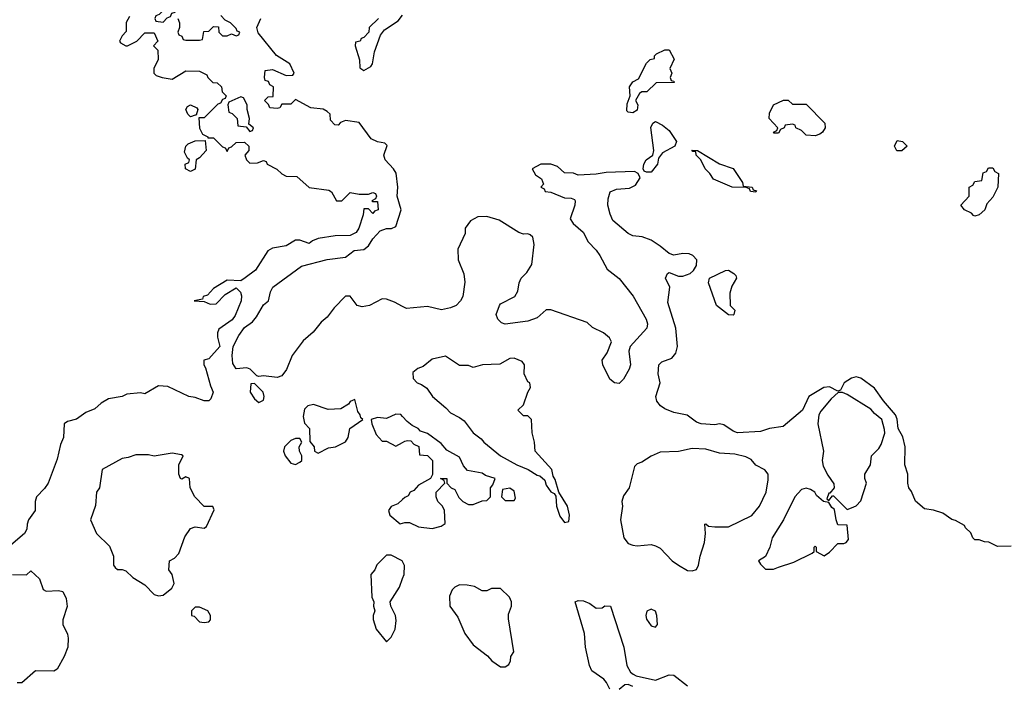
# Model space of a CAD drawing. Header units: inches. Extents: x 2380249 to 2585472, y 382747 to 546448.
# Tile 64 of 256: x 2438320 to 2442640, y 462363 to 465284. Entities that reach past the tile are written whole.
import ezdxf

# ---------------------------------------------------------------- set-up
doc = ezdxf.new("R2010")
doc.units = ezdxf.units.IN
doc.header["$MEASUREMENT"] = 0
doc.layers.add('C4436', color=7, linetype='Continuous')
doc.layers.add('C4446', color=7, linetype='Continuous')

msp = doc.modelspace()

# ---------------------------------------------------------------- linework, layer by layer
at = {"layer": 'C4436', "color": 4, "elevation": 44}
for points in [[(2439050, 465433.2), (2439030, 465426), (2439010, 465426), (2438994, 465410), (2438994, 465366), (2438978, 465362), (2438972.7, 465347.3), (2438932.7, 465307.3), (2438918, 465302), (2438914, 465290), (2438918, 465278), (2438950, 465274), (2438967.3, 465292.7), (2438982, 465298), (2438987.3, 465312.7), (2439002, 465318), (2439006, 465354), (2439022, 465358), (2439027.3, 465372.7), (2439047.3, 465392.7), (2439082, 465398), (2439086, 465410), (2439075.3, 465415.3), (2439066, 465430)], [(2439290, 464946), (2439238, 464922), (2439234, 464910), (2439238, 464878), (2439252.7, 464872.7), (2439274, 464850), (2439278, 464818), (2439314, 464814), (2439330, 464794), (2439342, 464798), (2439346, 464810), (2439326, 464826), (2439328, 464850), (2439318, 464890), (2439318, 464910), (2439302, 464942)], [(2439070, 464858), (2439058, 464870), (2439049, 464890), (2439056.4, 464903.6), (2439070, 464911.3), (2439096.9, 464896.9), (2439102, 464890), (2439094, 464866), (2439090, 464866)], [(2439070, 464618), (2439048, 464630), (2439046, 464650), (2439062, 464658), (2439066, 464670), (2439056.4, 464676.4), (2439043.1, 464703.1), (2439048.7, 464730), (2439060.2, 464739.8), (2439090, 464752), (2439134, 464754), (2439138, 464710), (2439110, 464678), (2439094, 464670), (2439090, 464628)], [(2439350, 463688), (2439334, 463686), (2439331, 463650), (2439350, 463621), (2439370, 463604.7), (2439390, 463614), (2439393.2, 463630), (2439388.7, 463650)], [(2439790, 463618), (2439770, 463608), (2439762.8, 463597.2), (2439730, 463576), (2439674, 463574), (2439610, 463596), (2439584.7, 463590), (2439570, 463575.3), (2439563.5, 463543.5), (2439570, 463514), (2439592, 463490), (2439592.7, 463432.7), (2439612, 463410), (2439614, 463390), (2439630, 463382), (2439675.3, 463404.7), (2439706, 463410), (2439750, 463432), (2439762, 463450), (2439769.2, 463490.8), (2439826, 463530), (2439816.4, 463536.4), (2439814, 463550), (2439804.5, 463564.5)], [(2439550, 463446), (2439530, 463446), (2439510, 463438), (2439482, 463410), (2439478, 463390), (2439484.7, 463370), (2439510, 463338), (2439530, 463332), (2439550, 463342), (2439558, 463350), (2439558, 463370), (2439548, 463390), (2439546, 463410), (2439558, 463430)], [(2438990, 463382), (2438910, 463368.7), (2438885.4, 463374.6), (2438830, 463375.3), (2438796.9, 463363.1), (2438770, 463359), (2438682, 463310), (2438671, 463230), (2438658, 463210), (2438652.7, 463152.7), (2438631.3, 463090), (2438658, 463030), (2438714, 462974), (2438732, 462930), (2438731.3, 462890), (2438739.8, 462879.8), (2438750, 462871.3), (2438770, 462872), (2438785.4, 462865.4), (2438816.9, 462836.9), (2438870, 462804.7), (2438910, 462761), (2438930, 462756), (2438950, 462758), (2438988, 462790), (2438998, 462810), (2438989.1, 462849.1), (2438975.3, 462870), (2438978, 462910), (2438999, 462921), (2439019, 462941), (2439045.2, 463014.8), (2439069.2, 463050.8), (2439090, 463058), (2439130, 463052), (2439140.4, 463059.6), (2439173.6, 463133.6), (2439168, 463148), (2439130, 463148), (2439088.7, 463190), (2439068, 463230), (2439066, 463270), (2439050, 463278), (2439031.6, 463268.4), (2439026, 463270), (2439018, 463290), (2439018, 463330), (2439038, 463370), (2439030, 463375.3)], [(2439110, 462706), (2439090, 462706), (2439074, 462690), (2439074, 462670), (2439086, 462666), (2439110, 462642), (2439130, 462638), (2439150, 462642), (2439158, 462650), (2439158, 462670), (2439146, 462690)]]:
    msp.add_lwpolyline(points, close=True, dxfattribs=at)
at = {"layer": 'C4436', "color": 4}
for points, elevation in [([(2438802, 465298), (2438788, 465272), (2438787.3, 465232.7), (2438770, 465214), (2438758, 465190), (2438763.1, 465183.1), (2438786, 465170), (2438794, 465170), (2438834, 465190), (2438870, 465226), (2438910, 465226), (2438926, 465190), (2438908, 465170), (2438926, 465150), (2438928, 465110), (2438909.2, 465070.8), (2438909, 465050), (2438919, 465039), (2438946, 465030), (2438990, 465024), (2439050, 465059.3), (2439110, 465058), (2439142, 465042), (2439146, 465030), (2439168, 465008), (2439187.3, 465007.3), (2439206, 464990), (2439208.4, 464968.4), (2439226, 464950), (2439222, 464938), (2439210, 464934), (2439202, 464918), (2439190, 464914), (2439130, 464854), (2439106, 464854), (2439108.9, 464808.9), (2439122, 464782), (2439146, 464770), (2439146, 464766), (2439170, 464766), (2439210, 464726), (2439222, 464722), (2439230, 464706), (2439238, 464722), (2439250, 464726), (2439270, 464746), (2439307.3, 464747.3), (2439326, 464730), (2439326, 464710), (2439308, 464690), (2439315.3, 464670), (2439330, 464655.3), (2439363.6, 464656.4), (2439390, 464666), (2439402, 464662), (2439406, 464650), (2439448.9, 464628.9), (2439470, 464608), (2439490, 464598), (2439536.4, 464596.4), (2439590, 464548), (2439676.4, 464536.4), (2439688.4, 464528.4), (2439710, 464488.7), (2439734, 464490), (2439770, 464526), (2439810, 464518), (2439850, 464518), (2439870, 464526), (2439882, 464522), (2439886, 464510), (2439882, 464498), (2439866, 464490), (2439870, 464486), (2439890, 464486), (2439893.2, 464450), (2439876.4, 464443.6), (2439870, 464434), (2439850, 464454), (2439830, 464454), (2439827.3, 464427.3), (2439808.7, 464370), (2439797.2, 464350), (2439770, 464337.3), (2439704.1, 464335.9), (2439630, 464324.7), (2439605.6, 464314.4), (2439590, 464302), (2439550, 464316), (2439530, 464316), (2439490, 464292), (2439430, 464281), (2439409, 464270), (2439355.1, 464184.9), (2439310, 464150.8), (2439290, 464138), (2439230, 464141), (2439170, 464104.7), (2439144, 464076), (2439126, 464070), (2439122, 464058), (2439086, 464050), (2439130, 464048), (2439156.4, 464036.4), (2439182, 464038), (2439222, 464078), (2439270, 464108), (2439288.9, 464088.9), (2439292.9, 464072.9), (2439292.7, 464050), (2439266, 463986), (2439252.5, 463967.5), (2439194.6, 463925.4), (2439188.7, 463910), (2439188.9, 463891.1), (2439199, 463850), (2439150, 463796), (2439128.7, 463790), (2439128, 463770), (2439136, 463756), (2439156.9, 463676.9), (2439169, 463650), (2439159, 463621), (2439150, 463612), (2439130, 463611.3), (2439090, 463626.8), (2439062, 463630), (2438970, 463674.8), (2438930, 463677.3), (2438870, 463642.8), (2438850, 463646), (2438790, 463641), (2438770, 463631), (2438710, 463621), (2438678.6, 463601.4), (2438650, 463576), (2438610, 463560.7), (2438570, 463530.8), (2438530, 463521), (2438515.3, 463510), (2438512.7, 463450), (2438499.5, 463420.5), (2438484.5, 463355.5), (2438446, 463250), (2438430, 463226.8), (2438394, 463190), (2438388, 463170), (2438389, 463130), (2438359.3, 463090), (2438352.7, 463070), (2438351.9, 463048.1), (2438341.2, 463030), (2438282.3, 462977.7)], 44), ([(2439014, 465290), (2439022, 465270), (2439022, 465250), (2439014, 465230), (2439018, 465218), (2439032, 465212), (2439038, 465198), (2439050, 465194), (2439110, 465194), (2439122, 465198), (2439128, 465232), (2439150, 465234), (2439170, 465254), (2439192.7, 465252.7), (2439194, 465230), (2439210, 465214), (2439230, 465214), (2439250, 465222), (2439270, 465214), (2439282, 465218), (2439286, 465230), (2439274.6, 465234.6), (2439270, 465246), (2439246, 465270), (2439222, 465282), (2439203.1, 465303.1)], 44), ([(2439894, 465290), (2439854, 465250), (2439852, 465230), (2439830, 465206), (2439818, 465202), (2439814, 465190), (2439794, 465186), (2439792, 465170), (2439811.6, 465108.4), (2439812.7, 465072.7), (2439830, 465062), (2439860.4, 465079.6), (2439868, 465090), (2439876.5, 465143.5), (2439904, 465216), (2439920.2, 465239.8), (2439980.9, 465279.1), (2440000, 465304.7)], 48), ([(2440000, 464026.1), (2439965.2, 464045.2), (2439930, 464057.3), (2439910, 464058.8), (2439855.3, 464030), (2439823.4, 464023.4), (2439801, 464030), (2439770.5, 464070.5), (2439750, 464070.8), (2439700.1, 464019.9), (2439670, 463978.8), (2439643, 463957), (2439607.2, 463912.8), (2439564.5, 463875.5), (2439516, 463810), (2439491.2, 463748.8), (2439470, 463720.7), (2439450, 463713.4), (2439390, 463720.7), (2439370, 463718), (2439361, 463721), (2439332, 463750), (2439316.8, 463756.8), (2439270, 463752), (2439255.3, 463775.3), (2439253, 463810), (2439257.3, 463850), (2439281.7, 463898.3), (2439306.7, 463933.3), (2439341.3, 463958.7), (2439359.6, 463980.4), (2439390, 464033.2), (2439411.3, 464050), (2439420.5, 464090), (2439430.7, 464110), (2439557.1, 464202.9), (2439670, 464231.6), (2439750, 464242), (2439788.5, 464271.5), (2439830, 464276.2), (2439850, 464291.8), (2439870, 464322.9), (2439902, 464358), (2439930, 464368.2), (2439951.9, 464368.1), (2439970, 464376), (2439993.7, 464450), (2439977, 464510), (2439979.6, 464550), (2439971.5, 464611.5), (2439960.4, 464630), (2439923.8, 464670), (2439918.4, 464690), (2439932.2, 464732.2), (2439922.5, 464742.5), (2439890, 464748.4), (2439861.8, 464761.8), (2439810, 464832.7), (2439750, 464842), (2439727.3, 464832.7), (2439718, 464822), (2439703.6, 464823.6), (2439683.6, 464843.6), (2439682, 464870), (2439670, 464882), (2439651.1, 464891.1), (2439598, 464898), (2439530, 464934), (2439510, 464914), (2439470, 464914), (2439462, 464898), (2439450, 464894), (2439418, 464898), (2439412.7, 464912.7), (2439394, 464930), (2439410, 464946), (2439432.7, 464947.3), (2439434, 464990), (2439418, 464998), (2439412.7, 465012.7), (2439398, 465018), (2439394, 465030), (2439398, 465062), (2439430, 465066), (2439490, 465039), (2439518.8, 465041.2), (2439524.7, 465050), (2439504.9, 465090), (2439447.1, 465127.1), (2439367, 465227), (2439360.5, 465250), (2439378.8, 465290)], 44), ([(2440000, 463543), (2439992, 463552), (2439970, 463552.7), (2439930, 463534), (2439890, 463539), (2439862, 463530), (2439864.7, 463510), (2439883.6, 463463.6), (2439910, 463434), (2439930, 463434), (2439970, 463412), (2440000, 463428.5)], 44), ([(2440000, 463178.8), (2439979.8, 463160.2), (2439950, 463148), (2439938, 463130), (2439944.7, 463110), (2439990, 463071.3), (2440000, 463074.7)], 44), ([(2440000, 462906.2), (2439998, 462910), (2439950, 462934), (2439930, 462934), (2439924.7, 462930), (2439887.5, 462892.5), (2439878, 462870), (2439861, 462850), (2439864.7, 462750), (2439874, 462730), (2439872, 462710), (2439878, 462690), (2439871.3, 462670), (2439871.6, 462651.6), (2439884.7, 462610), (2439930, 462554), (2439950, 462574), (2439968, 462610), (2439972.5, 462647.5), (2439968.7, 462670), (2439948, 462710), (2439946, 462730), (2439986.8, 462793.2), (2440000, 462831.1)], 44), ([(2438289.4, 462849.4), (2438350, 462848), (2438370, 462866), (2438408, 462830), (2438423.1, 462783.1), (2438436.4, 462776.4), (2438490, 462779), (2438510, 462775.3), (2438524.7, 462744.7), (2438528.9, 462708.9), (2438509, 462650), (2438509, 462630), (2438530, 462588), (2438533.6, 462570), (2438531.6, 462530), (2438516.2, 462490), (2438485.4, 462434.6), (2438470, 462424.9), (2438390, 462426.8), (2438330, 462374), (2438310, 462374)], 44)]:
    msp.add_lwpolyline(points, dxfattribs=dict(at, elevation=elevation))
at = {"layer": 'C4446', "color": 4, "elevation": 44}
for points in [[(2441010, 464875.3), (2440990, 464878), (2440984, 464884), (2440985.6, 464914.4), (2440998, 464950), (2440995.3, 464990), (2441010, 465011.3), (2441034.6, 465025.4), (2441070, 465094), (2441086, 465110), (2441106, 465114), (2441106, 465126), (2441114, 465134), (2441150, 465152), (2441170, 465152), (2441190.9, 465110.9), (2441172, 465070), (2441182, 465050), (2441174, 465030), (2441178, 465018), (2441190, 465014), (2441191, 465009), (2441112.7, 465007.3), (2441071.6, 464968.4), (2441050, 464968), (2441039.6, 464960.4), (2441022, 464930), (2441032, 464910), (2441030, 464888)], [(2441710, 464914), (2441770, 464914), (2441852, 464830), (2441854, 464810), (2441842, 464790), (2441830, 464782), (2441810, 464775.3), (2441770, 464778), (2441750, 464798), (2441726, 464810), (2441722, 464822), (2441710, 464826), (2441678, 464822), (2441674, 464810), (2441658, 464802), (2441650, 464786), (2441630, 464786), (2441628, 464790), (2441642, 464798), (2441646, 464810), (2441608, 464850), (2441610, 464874), (2441628, 464910), (2441671.6, 464931.6), (2441691.6, 464931.6)], [(2441070, 464615.3), (2441060.2, 464620.2), (2441055.3, 464630), (2441059, 464650), (2441069.2, 464670), (2441098, 464690), (2441102, 464710), (2441089.3, 464810.7), (2441098, 464830), (2441110, 464838), (2441141, 464821), (2441170, 464798), (2441202, 464750), (2441194, 464730), (2441139.8, 464700.2), (2441123.6, 464676.4), (2441118, 464650), (2441090, 464615.3)], [(2442190, 464708.7), (2442169.1, 464709.1), (2442158, 464730), (2442170, 464754), (2442194, 464750), (2442214, 464730)], [(2441550, 464528), (2441526, 464530), (2441522, 464542), (2441507.3, 464547.3), (2441446, 464550), (2441364, 464584), (2441348, 464610), (2441328, 464630), (2441308, 464670), (2441288, 464690), (2441286, 464706), (2441274, 464706), (2441268.7, 464711.3), (2441294, 464710), (2441390, 464651.3), (2441450, 464631.3), (2441492, 464570), (2441494, 464554), (2441534, 464550), (2441538, 464538), (2441552.7, 464532.7)], [(2442510, 464422), (2442504.7, 464424.7), (2442495.3, 464435.3), (2442466, 464450), (2442448.7, 464470), (2442486, 464510), (2442486, 464550), (2442502, 464558), (2442510, 464574), (2442542, 464578), (2442547.3, 464612.7), (2442562, 464618), (2442570, 464634), (2442590, 464634), (2442598, 464618), (2442614, 464610), (2442611.3, 464550), (2442590, 464506), (2442563.6, 464476.4), (2442554, 464450), (2442530, 464428)], [(2441450, 463988), (2441430, 463988.7), (2441378, 464030), (2441342, 464130), (2441346, 464150), (2441416.4, 464183.6), (2441430, 464184.7), (2441454, 464170), (2441462, 464162), (2441464.7, 464150), (2441444.5, 464115.5), (2441435.3, 464084.7), (2441438, 464030), (2441458, 464010), (2441454, 463990)], [(2440188, 463808), (2440130, 463794), (2440090, 463762), (2440066.4, 463753.6), (2440044.7, 463735.3), (2440046, 463710), (2440064.7, 463690), (2440083.5, 463683.5), (2440107.1, 463667.1), (2440131, 463630), (2440190, 463581), (2440210, 463558.8), (2440250, 463539.1), (2440270, 463524), (2440310, 463471), (2440345.2, 463445.2), (2440356, 463430), (2440430, 463370.8), (2440502, 463330), (2440550.9, 463310.9), (2440590, 463284.7), (2440602, 463282), (2440623.6, 463263.6), (2440630, 463242), (2440650, 463212), (2440665.4, 463205.4), (2440672.7, 463192.7), (2440674.8, 463150), (2440690, 463104.7), (2440710, 463078), (2440730, 463082), (2440732.7, 463110), (2440724, 463150), (2440686, 463210), (2440670, 463266), (2440660.4, 463280.4), (2440655.3, 463310), (2440582, 463390), (2440579, 463430), (2440568.7, 463471.3), (2440566, 463530), (2440550, 463546), (2440530, 463546), (2440506, 463570), (2440530, 463594), (2440549, 463650), (2440562, 463670), (2440558, 463690), (2440550, 463695.3), (2440533.2, 463730), (2440535.3, 463770), (2440524.7, 463784.7), (2440490, 463799), (2440470, 463797.2), (2440427.5, 463772.5), (2440351.1, 463768.9), (2440310, 463758), (2440290, 463766), (2440250, 463766)], [(2441930, 463648.7), (2441911.6, 463648.4), (2441879.8, 463620.2), (2441834.4, 463565.6), (2441826, 463550), (2441822, 463510), (2441847.3, 463390), (2441840.7, 463350), (2441845.2, 463325.2), (2441865.5, 463285.5), (2441892.7, 463247.3), (2441894, 463230), (2441874, 463206), (2441870, 463206), (2441862, 463182), (2441870, 463174), (2441886, 463194), (2441890, 463194), (2441950, 463134), (2441970, 463142), (2441990, 463151.3), (2442010, 463172), (2442036, 463250), (2442028.7, 463270), (2442028.7, 463290), (2442053.2, 463330), (2442058, 463370), (2442090, 463402), (2442100.2, 463419.8), (2442115.3, 463470), (2442114.6, 463485.4), (2442102, 463530), (2442070, 463555.3), (2442055.1, 463575.1), (2441950, 463639)], [(2441270, 463402), (2441210, 463389.3), (2441130, 463386), (2441090.6, 463369.4), (2441050, 463342), (2441030, 463335.3), (2441016.9, 463323.1), (2440994, 463230), (2440970, 463194), (2440962, 463170), (2440964.9, 463150), (2440955.8, 463090), (2440970.5, 463010), (2440990, 462984.9), (2441010, 462978), (2441030, 462975.5), (2441090, 462980.5), (2441110, 462975.5), (2441130, 462964.9), (2441182.8, 462910), (2441210, 462890.8), (2441250, 462866.8), (2441270, 462866), (2441290, 462872), (2441299, 462890), (2441305.2, 462930), (2441325.2, 462990), (2441328.7, 463028.7), (2441326, 463070), (2441330, 463072), (2441342, 463062), (2441370, 463058), (2441430, 463058.8), (2441531.7, 463108.3), (2441566, 463150), (2441595.1, 463210), (2441604.7, 463264.7), (2441604, 463290), (2441590, 463308.7), (2441549.5, 463329.5), (2441530, 463354), (2441505.6, 463365.6), (2441458, 463378), (2441390, 463382), (2441330, 463399.5)], [(2440470, 463228), (2440438, 463222), (2440434, 463190), (2440450, 463174), (2440490, 463174), (2440495.3, 463184.7), (2440490, 463215.3)], [(2441770, 463228.7), (2441750, 463222), (2441721, 463190), (2441671, 463090), (2441621, 463010), (2441611.1, 462968.9), (2441591.6, 462928.4), (2441562, 462910), (2441570, 462894), (2441592.7, 462872.7), (2441627.3, 462872.7), (2441650, 462882), (2441716.5, 462903.5), (2441796.4, 462943.6), (2441806, 462950), (2441806, 462970), (2441810, 462974), (2441814, 462970), (2441814, 462950), (2441850, 462932), (2441872.9, 462947.1), (2441910, 462984.7), (2441935.3, 462984.7), (2441946, 462990), (2441956.4, 463003.6), (2441950, 463066), (2441910, 463068), (2441902, 463090), (2441895.3, 463135.3), (2441883.1, 463143.1), (2441870, 463166), (2441846, 463170), (2441816.4, 463196.4), (2441808, 463210), (2441790, 463222)], [(2440250, 462804), (2440230, 462794), (2440218, 462782), (2440205.8, 462754.2), (2440207.7, 462710), (2440242.8, 462662.8), (2440274, 462590), (2440310, 462541), (2440373, 462493), (2440391, 462470), (2440430, 462444), (2440450, 462444), (2440465.6, 462454.4), (2440474, 462470), (2440475.3, 462490), (2440488, 462510), (2440464.7, 462655.3), (2440464.7, 462675.3), (2440478, 462710), (2440478, 462730), (2440468.7, 462750), (2440430, 462788), (2440390, 462788), (2440370, 462778), (2440350, 462778), (2440316.4, 462796.4), (2440283.1, 462803.1)], [(2441090, 462697.2), (2441071.1, 462688.9), (2441067.3, 462670), (2441070, 462654), (2441090, 462624.7), (2441110, 462618), (2441119, 462630), (2441116, 462670), (2441110, 462688)]]:
    msp.add_lwpolyline(points, close=True, dxfattribs=at)
at = {"layer": 'C4446', "color": 4}
for points, elevation in [([(2442670, 462974), (2442610, 462972), (2442571.6, 462991.6), (2442552.7, 462992.7), (2442530, 463002), (2442510, 463002), (2442502, 463010), (2442492.7, 463032.7), (2442470, 463054), (2442464.7, 463064.7), (2442426.4, 463086.4), (2442410, 463091), (2442370, 463118), (2442330, 463132), (2442290, 463138), (2442250.7, 463170.7), (2442233.2, 463213.2), (2442221, 463230), (2442216, 463250), (2442216, 463290), (2442204, 463330), (2442205.5, 463410), (2442194.2, 463454.2), (2442174.8, 463490), (2442170.5, 463530.5), (2442162.8, 463550), (2442110, 463611), (2442070, 463667.3), (2442010, 463710.7), (2441990, 463717.3), (2441969.5, 463710.5), (2441938, 463690), (2441922, 463658), (2441910, 463654), (2441873.7, 463673.7), (2441848.7, 463670), (2441782, 463630), (2441754, 463570), (2441670, 463498.8), (2441610, 463490.7), (2441570, 463477.3), (2441470, 463471), (2441450, 463478), (2441410, 463506), (2441390, 463511), (2441370, 463506.8), (2441310, 463510.7), (2441290, 463517.3), (2441248.1, 463548.1), (2441190, 463561), (2441150, 463576), (2441131.3, 463590), (2441116, 463610), (2441111, 463630), (2441130.8, 463690), (2441122, 463730), (2441124, 463770), (2441136.8, 463783.2), (2441181, 463799), (2441199.1, 463820.9), (2441206.8, 463850), (2441198.8, 463930), (2441163.5, 464043.5), (2441172, 464110), (2441154, 464150), (2441162, 464170), (2441170, 464175.3), (2441210, 464158), (2441230, 464159), (2441262, 464170), (2441276.9, 464183.1), (2441290, 464206), (2441291.3, 464230), (2441274, 464250), (2441256.9, 464256.9), (2441230, 464258), (2441190, 464251.3), (2441170, 464258), (2441130, 464291), (2441090, 464316), (2441050.8, 464330.8), (2441010, 464336), (2440990, 464346), (2440923, 464403), (2440910.5, 464430.5), (2440900.7, 464470), (2440902, 464498), (2440910.9, 464529.1), (2440938.8, 464541.2), (2440995.3, 464544.7), (2441022, 464558), (2441042, 464590), (2441034, 464610), (2441018, 464618), (2440893.7, 464613.7), (2440850, 464606), (2440770, 464602), (2440750, 464611.3), (2440710, 464612), (2440679.8, 464639.8), (2440650.9, 464650.9), (2440606, 464650), (2440568, 464630), (2440583.1, 464603.1), (2440610, 464586), (2440618, 464562), (2440606, 464550), (2440622, 464542), (2440626, 464530), (2440650, 464528), (2440710, 464502), (2440740.4, 464500.4), (2440754.6, 464494.6), (2440758, 464490), (2440755.3, 464470), (2440735.3, 464410), (2440748.7, 464390), (2440792.5, 464352.5), (2440814, 464310), (2440850, 464273.2), (2440866, 464250), (2440897.2, 464190), (2440950, 464149), (2441011.5, 464071.5), (2441069.4, 463970), (2441074.5, 463950), (2441072.3, 463930), (2440999, 463850), (2440993.2, 463830), (2440999.5, 463770), (2440994.5, 463750), (2440970, 463706), (2440950, 463687.3), (2440930, 463690.8), (2440910, 463707.3), (2440878.8, 463770), (2440876, 463790), (2440897.5, 463822.5), (2440916, 463870), (2440907.5, 463887.5), (2440881, 463910), (2440833.2, 463933.2), (2440810, 463956), (2440650, 464011.3), (2440630, 464011.3), (2440590, 463976), (2440550, 463960.7), (2440450, 463948.2), (2440434.4, 463954.4), (2440418, 463970), (2440411.3, 463990), (2440424.7, 464030), (2440430, 464038), (2440492, 464070), (2440506.4, 464093.6), (2440511, 464130), (2440521, 464150), (2440545.2, 464174.8), (2440566.8, 464210), (2440578, 464298), (2440571.3, 464330), (2440559.8, 464339.8), (2440550, 464344.7), (2440530, 464342.8), (2440510, 464350.7), (2440423.8, 464403.8), (2440370, 464420.7), (2440330, 464418.8), (2440298.6, 464401.4), (2440275.3, 464370), (2440274.6, 464345.4), (2440243.1, 464276.9), (2440244, 464230), (2440269.3, 464169.3), (2440272.9, 464132.9), (2440264, 464070), (2440254, 464050), (2440235.3, 464030), (2440210, 464019.1), (2440170.8, 464010.8), (2440110, 464026), (2440016.9, 464016.9), (2440000, 464026.1)], 44), ([(2440000, 463074.7), (2440010, 463078), (2440030, 463078), (2440070, 463058), (2440130, 463051), (2440170, 463062), (2440187.3, 463072.7), (2440184, 463130), (2440175.3, 463150), (2440155.3, 463170), (2440148, 463190), (2440148, 463210), (2440186, 463250), (2440182, 463262), (2440166, 463270), (2440194, 463270), (2440194, 463250), (2440214, 463230), (2440230, 463222), (2440247.5, 463187.5), (2440264.7, 463170), (2440290, 463156), (2440310, 463156), (2440350, 463172), (2440370, 463174), (2440386, 463190), (2440386, 463230), (2440396.4, 463243.6), (2440406, 463270), (2440364, 463284), (2440350, 463294), (2440285.2, 463305.2), (2440266.8, 463326.8), (2440250, 463364), (2440194.8, 463394.8), (2440170, 463424), (2440110, 463468.7), (2440079, 463479), (2440068, 463490), (2440042.7, 463502.7), (2440020.2, 463520.2), (2440000, 463543)], 44), ([(2440000, 463428.5), (2440010, 463434), (2440022, 463438), (2440036, 463436), (2440050, 463422), (2440070.9, 463410.9), (2440074, 463374), (2440110, 463372), (2440132, 463350), (2440132, 463288), (2440122, 463270), (2440070, 463242), (2440050, 463218), (2440034, 463210), (2440024.7, 463195.3), (2440010, 463188), (2440000, 463178.8)], 44), ([(2440000, 462831.1), (2440006.6, 462850), (2440009, 462889), (2440000, 462906.2)], 44), ([(2440910, 462346), (2440895.3, 462375.3), (2440882.7, 462390), (2440830, 462426), (2440820.5, 462450), (2440803.1, 462530), (2440798.7, 462590), (2440758, 462730), (2440770, 462734.8), (2440794, 462734), (2440822, 462722), (2440850, 462702), (2440876.4, 462703.6), (2440888, 462712), (2440912, 462710), (2440970.3, 462530), (2440983.8, 462450), (2441000.5, 462420.5), (2441011.3, 462411.3), (2441024.2, 462404.2), (2441110, 462386), (2441170, 462408.4), (2441190, 462408.2), (2441250, 462360.3)], 36), ([(2441010, 462357.2), (2440990, 462366), (2440974.8, 462365.2), (2440950, 462344)], 36)]:
    msp.add_lwpolyline(points, dxfattribs=dict(at, elevation=elevation))

doc.saveas('drawing.dxf')
